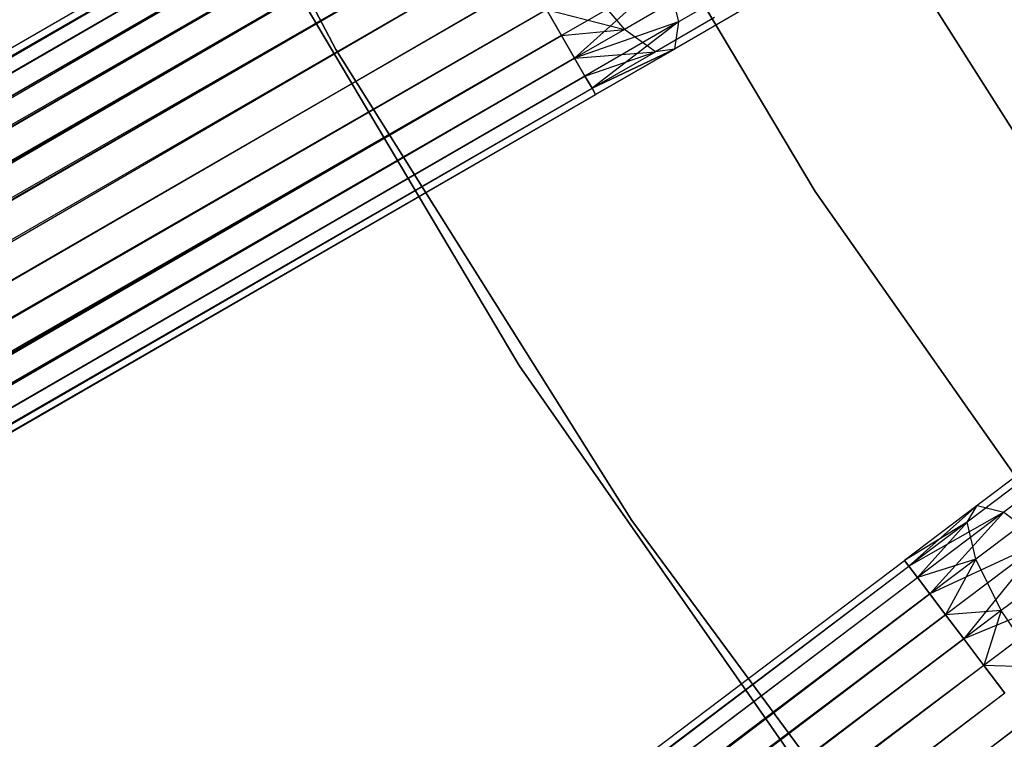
# Model space of a CAD drawing. Extents: x -189 to 189, y -189 to 189.
# Tile 135 of 256: x -40.37 to -34.48, y -26.35 to -22.05. Entities that reach past the tile are written whole.
import ezdxf

# ---------------------------------------------------------------- set-up
doc = ezdxf.new("R2010")
doc.units = 0
doc.header["$LTSCALE"] = 25.4
doc.layers.get('0').update_dxf_attribs({"linetype": 'CONTINUOUS'})

# ---------------------------------------------------------------- blocks, each defined once
blk = doc.blocks.new('CAMELEON-KENAI-C-12244_STL')
at = {"color": 0}
for p, q in [((-40.0326, -19.2922, -1), (-38.4794, -22.2311, -1)), ((-38.4794, -22.2311, -8.5), (-40.0326, -19.2922, -8.5)), ((-40.0326, -19.2922, -1), (-38.4794, -22.2311, -1)), ((-38.4794, -22.2311, -8.5), (-40.0326, -19.2922, -8.5)), ((-35.6156, -23.0806, -1), (-37.2774, -20.2853, -1)), ((-37.2774, -20.2853, -8.5), (-35.6156, -23.0806, -8.5)), ((-37.2774, -20.2853, -8.5), (-35.6156, -23.0806, -8.5)), ((-35.6156, -23.0806, -1), (-37.2774, -20.2853, -1)), ((-146.3842, -83.3994, -9.3955), (-37.9217, -20.7786, -9.3955)), ((-146.3842, -83.3994, -9.3955), (-37.9217, -20.7786, -9.3955)), ((-146.3842, -83.3994, -9.3955), (-37.9, -20.8162, -9.191)), ((-146.3842, -83.3994, -9.3955), (-37.9, -20.8162, -9.191)), ((-146.3624, -83.4371, -9.809), (-37.9217, -20.7786, -9.6045)), ((-146.3624, -83.4371, -9.809), (-37.9217, -20.7786, -9.3955)), ((-146.3624, -83.4371, -9.809), (-37.9217, -20.7786, -9.6045)), ((-146.3624, -83.4371, -9.809), (-37.9217, -20.7786, -9.3955)), ((-146.3624, -83.4371, -9.809), (-37.9, -20.8162, -9.809)), ((-146.3624, -83.4371, -9.809), (-37.9, -20.8162, -9.809)), ((-146.3199, -83.5107, -9), (-37.9, -20.8162, -9.191)), ((-146.3199, -83.5107, -9), (-37.9, -20.8162, -9.191)), ((-146.2585, -83.6171, -10.1691), (-37.9, -20.8162, -9.809)), ((-146.2585, -83.6171, -10.1691), (-37.9, -20.8162, -9.809)), ((-146.3199, -83.5107, -9), (-37.8575, -20.8899, -9)), ((-146.3199, -83.5107, -9), (-37.8575, -20.8899, -9)), ((-146.2585, -83.6171, -10.1691), (-37.8575, -20.8899, -10)), ((-146.2585, -83.6171, -10.1691), (-37.8575, -20.8899, -10)), ((-37.796, -20.9963, -8.8309), (-146.3199, -83.5107, -9)), ((-37.796, -20.9963, -8.8309), (-146.3199, -83.5107, -9)), ((-146.2585, -83.6171, -10.1691), (-37.796, -20.9963, -10.1691)), ((-146.2585, -83.6171, -10.1691), (-37.796, -20.9963, -10.1691)), ((-146.0903, -83.9085, -10.4135), (-37.796, -20.9963, -10.1691)), ((-146.0903, -83.9085, -10.4135), (-37.796, -20.9963, -10.1691)), ((-37.7184, -21.1308, -8.691), (-146.3199, -83.5107, -9)), ((-37.7184, -21.1308, -8.691), (-146.3199, -83.5107, -9)), ((-146.1808, -83.7517, -8.691), (-37.7184, -21.1308, -8.691)), ((-146.1808, -83.7517, -8.691), (-37.7184, -21.1308, -8.691)), ((-146.0903, -83.9085, -10.4135), (-37.7184, -21.1308, -10.309)), ((-146.0903, -83.9085, -10.4135), (-37.7184, -21.1308, -10.309)), ((-37.6278, -21.2876, -8.5864), (-146.1808, -83.7517, -8.691)), ((-37.6278, -21.2876, -8.5864), (-146.1808, -83.7517, -8.691)), ((-146.0903, -83.9085, -10.4135), (-37.6278, -21.2876, -10.4135)), ((-146.0903, -83.9085, -10.4135), (-37.6278, -21.2876, -10.4135)), ((-37.6278, -21.2876, -10.4135), (-145.8869, -84.2607, -10.5)), ((-37.6278, -21.2876, -10.4135), (-145.8869, -84.2607, -10.5)), ((-39.0826, -21.2569, -1), (-37.3852, -24.1193, -1)), ((-37.3852, -24.1193), (-39.0826, -21.2569)), ((-39.0826, -21.2569, -1), (-37.3852, -24.1193, -1)), ((-37.3852, -24.1193), (-39.0826, -21.2569)), ((-37.5284, -21.4598, -8.5219), (-146.1808, -83.7517, -8.691)), ((-37.5284, -21.4598, -8.5219), (-146.1808, -83.7517, -8.691)), ((-37.5284, -21.4598, -8.5219), (-145.9909, -84.0806, -8.5219)), ((-37.5284, -21.4598, -8.5219), (-145.9909, -84.0806, -8.5219)), ((-37.5284, -21.4598, -10.4781), (-145.8869, -84.2607, -10.5)), ((-37.5284, -21.4598, -10.4781), (-145.8869, -84.2607, -10.5)), ((-34.3961, -22.7731, -2), (-35.2406, -21.4421, -2)), ((-35.2406, -21.4421, -4), (-34.3961, -22.7731, -4)), ((-35.2406, -21.4421, -4), (-34.3961, -22.7731, -4)), ((-34.3961, -22.7731, -2), (-35.2406, -21.4421, -2)), ((-37.4245, -21.6399, -8.5), (-145.8869, -84.2607, -8.5)), ((-37.4245, -21.6399, -8.5), (-145.8869, -84.2607, -8.5)), ((-37.4245, -21.6399, -10.5), (-145.8869, -84.2607, -10.5)), ((-37.4245, -21.6399, -10.5), (-145.8869, -84.2607, -10.5)), ((-37.4245, -21.6399, -10.5), (-145.6835, -84.6129, -10.4135)), ((-37.4245, -21.6399, -10.5), (-145.6835, -84.6129, -10.4135)), ((-35.9089, -21.7649, -9.6651), (-36.4311, -22.0664, -9.9148)), ((-35.9089, -21.7649, -9.6651), (-36.4311, -22.0664, -9.9148)), ((-145.7829, -84.4408, -8.5219), (-37.3205, -21.8199, -8.5219)), ((-145.7829, -84.4408, -8.5219), (-37.3205, -21.8199, -8.5219)), ((-37.3205, -21.8199, -10.4781), (-145.6835, -84.6129, -10.4135)), ((-37.3205, -21.8199, -10.4781), (-145.6835, -84.6129, -10.4135)), ((-36.5009, -21.7854, -10.2133), (-37.1306, -22.1489, -10.309)), ((-36.5009, -21.7854, -10.2133), (-37.1306, -22.1489, -10.309)), ((-36.5009, -21.7854, -10.2133), (-37.0529, -22.2835, -10.1691)), ((-36.5009, -21.7854, -10.2133), (-37.0529, -22.2835, -10.1691)), ((-36.5009, -21.7854, -10.2133), (-36.4311, -22.0664, -9.9148)), ((-36.5009, -21.7854, -10.2133), (-36.4311, -22.0664, -9.9148)), ((-36.9776, -21.8515, -8.5494), (-36.7546, -22.1112, -8.7855)), ((-36.9776, -21.8515, -8.5494), (-36.7546, -22.1112, -8.7855)), ((-37.2211, -21.9921, -8.5864), (-145.7829, -84.4408, -8.5219)), ((-37.2211, -21.9921, -8.5864), (-145.7829, -84.4408, -8.5219)), ((-145.6835, -84.6129, -10.4135), (-37.2211, -21.9921, -10.4135)), ((-145.6835, -84.6129, -10.4135), (-37.2211, -21.9921, -10.4135)), ((-37.1306, -22.1489, -10.309), (-37.2211, -21.9921, -10.4135)), ((-37.2211, -21.9921, -8.5864), (-36.7546, -22.1112, -8.7855)), ((-37.2211, -21.9921, -8.5864), (-36.7546, -22.1112, -8.7855)), ((-37.2211, -21.9921, -8.5864), (-37.1306, -22.1489, -8.691)), ((-37.2211, -21.9921, -8.5864), (-37.1306, -22.1489, -8.691)), ((-37.1306, -22.1489, -10.309), (-37.2211, -21.9921, -10.4135)), ((-36.4766, -21.9507, -8.6526), (-36.7546, -22.1112, -8.7855)), ((-36.4766, -21.9507, -8.6526), (-36.7546, -22.1112, -8.7855)), ((-36.0159, -21.975, -9.3226), (-36.4555, -22.2288, -9.5328)), ((-36.0159, -21.975, -9.3226), (-36.4555, -22.2288, -9.5328)), ((-36.2167, -22.0408, -8.9644), (-36.5699, -22.2447, -9.1334)), ((-36.2167, -22.0408, -8.9644), (-36.5699, -22.2447, -9.1334)), ((-37.1306, -22.1489, -8.691), (-36.7546, -22.1112, -8.7855)), ((-37.1306, -22.1489, -8.691), (-36.7546, -22.1112, -8.7855)), ((-36.4311, -22.0664, -9.9148), (-37.0529, -22.2835, -10.1691)), ((-36.4311, -22.0664, -9.9148), (-37.0529, -22.2835, -10.1691)), ((-36.7546, -22.1112, -8.7855), (-37.0529, -22.2835, -8.8309)), ((-36.7546, -22.1112, -8.7855), (-37.0529, -22.2835, -8.8309)), ((-36.4311, -22.0664, -9.9148), (-36.9914, -22.3899, -10)), ((-36.4311, -22.0664, -9.9148), (-36.9914, -22.3899, -10)), ((-36.4311, -22.0664, -9.9148), (-36.9489, -22.4635, -9.809)), ((-36.4311, -22.0664, -9.9148), (-36.9489, -22.4635, -9.809)), ((-36.5699, -22.2447, -9.1334), (-36.7546, -22.1112, -8.7855)), ((-36.5699, -22.2447, -9.1334), (-36.7546, -22.1112, -8.7855)), ((-36.4311, -22.0664, -9.9148), (-36.4555, -22.2288, -9.5328)), ((-36.4311, -22.0664, -9.9148), (-36.4555, -22.2288, -9.5328)), ((-37.1306, -22.1489, -8.691), (-145.7829, -84.4408, -8.5219)), ((-37.1306, -22.1489, -8.691), (-145.7829, -84.4408, -8.5219)), ((-145.6835, -84.6129, -10.4135), (-37.1306, -22.1489, -10.309)), ((-145.6835, -84.6129, -10.4135), (-37.1306, -22.1489, -10.309)), ((-37.1306, -22.1489, -8.691), (-145.593, -84.7697, -8.691)), ((-37.1306, -22.1489, -8.691), (-145.593, -84.7697, -8.691)), ((-145.5153, -84.9043, -10.1691), (-37.1306, -22.1489, -10.309)), ((-145.5153, -84.9043, -10.1691), (-37.1306, -22.1489, -10.309)), ((-37.0529, -22.2835, -10.1691), (-37.1306, -22.1489, -10.309)), ((-37.1306, -22.1489, -8.691), (-37.0529, -22.2835, -8.8309)), ((-37.1306, -22.1489, -8.691), (-37.0529, -22.2835, -8.8309)), ((-37.0529, -22.2835, -10.1691), (-37.1306, -22.1489, -10.309)), ((-38.4794, -22.2311, -1), (-36.7109, -25.0457, -1)), ((-36.7109, -25.0457, -8.5), (-38.4794, -22.2311, -8.5)), ((-38.4794, -22.2311, -1), (-36.7109, -25.0457, -1)), ((-38.4794, -22.2311, -1), (-38.4794, -22.2311, -8.5)), ((-36.7109, -25.0457, -8.5), (-38.4794, -22.2311, -8.5)), ((-38.4794, -22.2311, -1), (-38.4794, -22.2311, -8.5)), ((-36.4555, -22.2288, -9.5328), (-36.9489, -22.4635, -9.809)), ((-36.4555, -22.2288, -9.5328), (-36.9489, -22.4635, -9.809)), ((-36.9489, -22.4635, -9.191), (-36.4555, -22.2288, -9.5328)), ((-36.9489, -22.4635, -9.191), (-36.4555, -22.2288, -9.5328)), ((-36.4555, -22.2288, -9.5328), (-36.9272, -22.5012, -9.6045)), ((-36.9272, -22.5012, -9.3955), (-36.4555, -22.2288, -9.5328)), ((-36.9272, -22.5012, -9.3955), (-36.4555, -22.2288, -9.5328)), ((-36.4555, -22.2288, -9.5328), (-36.9272, -22.5012, -9.6045)), ((-36.4555, -22.2288, -9.5328), (-36.5699, -22.2447, -9.1334)), ((-36.4555, -22.2288, -9.5328), (-36.5699, -22.2447, -9.1334)), ((-37.0529, -22.2835, -8.8309), (-145.593, -84.7697, -8.691)), ((-37.0529, -22.2835, -8.8309), (-145.593, -84.7697, -8.691)), ((-145.5153, -84.9043, -10.1691), (-37.0529, -22.2835, -10.1691)), ((-145.5153, -84.9043, -10.1691), (-37.0529, -22.2835, -10.1691)), ((-37.0529, -22.2835, -8.8309), (-145.4539, -85.0107, -9)), ((-37.0529, -22.2835, -8.8309), (-145.4539, -85.0107, -9)), ((-145.4114, -85.0843, -9.809), (-37.0529, -22.2835, -10.1691)), ((-145.4114, -85.0843, -9.809), (-37.0529, -22.2835, -10.1691)), ((-37.0529, -22.2835, -8.8309), (-36.5699, -22.2447, -9.1334)), ((-37.0529, -22.2835, -8.8309), (-36.5699, -22.2447, -9.1334)), ((-36.9914, -22.3899, -10), (-37.0529, -22.2835, -10.1691)), ((-37.0529, -22.2835, -8.8309), (-36.9914, -22.3899, -9)), ((-37.0529, -22.2835, -8.8309), (-36.9914, -22.3899, -9)), ((-36.9914, -22.3899, -10), (-37.0529, -22.2835, -10.1691)), ((-36.9914, -22.3899, -9), (-36.5699, -22.2447, -9.1334)), ((-36.9914, -22.3899, -9), (-36.5699, -22.2447, -9.1334)), ((-36.9489, -22.4635, -9.191), (-36.5699, -22.2447, -9.1334)), ((-36.9489, -22.4635, -9.191), (-36.5699, -22.2447, -9.1334)), ((-36.9914, -22.3899, -9), (-145.4539, -85.0107, -9)), ((-36.9914, -22.3899, -9), (-145.4539, -85.0107, -9)), ((-145.4114, -85.0843, -9.809), (-36.9914, -22.3899, -10)), ((-145.4114, -85.0843, -9.809), (-36.9914, -22.3899, -10)), ((-36.9489, -22.4635, -9.809), (-36.9914, -22.3899, -10)), ((-36.9914, -22.3899, -9), (-36.9489, -22.4635, -9.191)), ((-36.9914, -22.3899, -9), (-36.9489, -22.4635, -9.191)), ((-36.9489, -22.4635, -9.809), (-36.9914, -22.3899, -10)), ((-145.4539, -85.0107, -9), (-36.9489, -22.4635, -9.191)), ((-145.4539, -85.0107, -9), (-36.9489, -22.4635, -9.191)), ((-145.4114, -85.0843, -9.809), (-36.9489, -22.4635, -9.809)), ((-145.4114, -85.0843, -9.809), (-36.9489, -22.4635, -9.809)), ((-145.3896, -85.122, -9.3955), (-36.9489, -22.4635, -9.809)), ((-145.3896, -85.122, -9.3955), (-36.9489, -22.4635, -9.809)), ((-36.9272, -22.5012, -9.6045), (-36.9489, -22.4635, -9.809)), ((-36.9489, -22.4635, -9.191), (-36.9272, -22.5012, -9.3955)), ((-36.9489, -22.4635, -9.191), (-36.9272, -22.5012, -9.3955)), ((-36.9272, -22.5012, -9.6045), (-36.9489, -22.4635, -9.809)), ((-145.4539, -85.0107, -9), (-36.9272, -22.5012, -9.3955)), ((-145.4539, -85.0107, -9), (-36.9272, -22.5012, -9.3955)), ((-145.3896, -85.122, -9.3955), (-36.9272, -22.5012, -9.3955)), ((-145.3896, -85.122, -9.3955), (-36.9272, -22.5012, -9.6045)), ((-145.3896, -85.122, -9.3955), (-36.9272, -22.5012, -9.3955)), ((-145.3896, -85.122, -9.3955), (-36.9272, -22.5012, -9.6045)), ((-33.7447, -25.7404, -1), (-35.6156, -23.0806, -1)), ((-35.6156, -23.0806, -8.5), (-33.7447, -25.7404, -8.5)), ((-35.6156, -23.0806, -8.5), (-33.7447, -25.7404, -8.5)), ((-35.6156, -23.0806, -8.5), (-35.6156, -23.0806, -1)), ((-33.7447, -25.7404, -1), (-35.6156, -23.0806, -1)), ((-35.6156, -23.0806, -8.5), (-35.6156, -23.0806, -1)), ((-37.3852, -24.1193, -1), (-37.3852, -24.1193)), ((-37.3852, -24.1193, -1), (-35.4786, -26.8468, -1)), ((-35.4786, -26.8468), (-37.3852, -24.1193)), ((-37.3852, -24.1193, -1), (-37.3852, -24.1193)), ((-37.3852, -24.1193, -1), (-35.4786, -26.8468, -1)), ((-35.4786, -26.8468), (-37.3852, -24.1193)), ((-34.2418, -24.6491, -9.3226), (-34.6468, -24.9549, -9.5328)), ((-34.2418, -24.6491, -9.3226), (-34.6468, -24.9549, -9.5328)), ((-34.0065, -24.6324, -9.6651), (-34.4877, -24.9958, -9.9148)), ((-34.0065, -24.6324, -9.6651), (-34.4877, -24.9958, -9.9148)), ((-34.3806, -24.8084, -8.9644), (-34.706, -25.0541, -9.1334)), ((-34.3806, -24.8084, -8.9644), (-34.706, -25.0541, -9.1334)), ((-34.6468, -24.9549, -9.5328), (-35.0815, -25.2832, -9.3955)), ((-34.6468, -24.9549, -9.5328), (-35.0815, -25.2832, -9.6045)), ((-34.6468, -24.9549, -9.5328), (-35.0815, -25.2832, -9.3955)), ((-34.6468, -24.9549, -9.5328), (-35.0815, -25.2832, -9.6045)), ((-34.6468, -24.9549, -9.5328), (-35.0553, -25.3179, -9.809)), ((-34.6468, -24.9549, -9.5328), (-35.0553, -25.3179, -9.809)), ((-34.4877, -24.9958, -9.9148), (-35.0553, -25.3179, -9.809)), ((-34.4877, -24.9958, -9.9148), (-35.0553, -25.3179, -9.809)), ((-34.4877, -24.9958, -9.9148), (-35.004, -25.3857, -10)), ((-34.4877, -24.9958, -9.9148), (-35.004, -25.3857, -10)), ((-34.4877, -24.9958, -9.9148), (-34.93, -25.4838, -10.1691)), ((-34.4877, -24.9958, -9.9148), (-34.93, -25.4838, -10.1691)), ((-34.706, -25.0541, -9.1334), (-34.6468, -24.9549, -9.5328)), ((-34.706, -25.0541, -9.1334), (-34.6468, -24.9549, -9.5328)), ((-34.6468, -24.9549, -9.5328), (-34.4877, -24.9958, -9.9148)), ((-34.6468, -24.9549, -9.5328), (-34.4877, -24.9958, -9.9148)), ((-34.4877, -24.9958, -9.9148), (-34.2562, -25.1696, -10.2133)), ((-34.4877, -24.9958, -9.9148), (-34.2562, -25.1696, -10.2133)), ((-36.7109, -25.0457, -1), (-34.737, -27.7202, -1)), ((-34.737, -27.7202, -8.5), (-36.7109, -25.0457, -8.5)), ((-36.7109, -25.0457, -1), (-34.737, -27.7202, -1)), ((-36.7109, -25.0457, -1), (-36.7109, -25.0457, -8.5)), ((-34.737, -27.7202, -8.5), (-36.7109, -25.0457, -8.5)), ((-36.7109, -25.0457, -1), (-36.7109, -25.0457, -8.5)), ((-34.706, -25.0541, -9.1334), (-35.0815, -25.2832, -9.3955)), ((-34.706, -25.0541, -9.1334), (-35.0815, -25.2832, -9.3955)), ((-34.706, -25.0541, -9.1334), (-35.0553, -25.3179, -9.191)), ((-34.706, -25.0541, -9.1334), (-35.0553, -25.3179, -9.191)), ((-34.706, -25.0541, -9.1334), (-35.004, -25.3857, -9)), ((-34.706, -25.0541, -9.1334), (-35.004, -25.3857, -9)), ((-34.6551, -25.2762, -8.7855), (-34.706, -25.0541, -9.1334)), ((-34.6551, -25.2762, -8.7855), (-34.706, -25.0541, -9.1334)), ((-34.399, -25.0828, -8.6526), (-34.6551, -25.2762, -8.7855)), ((-34.399, -25.0828, -8.6526), (-34.6551, -25.2762, -8.7855)), ((-34.2562, -25.1696, -10.2133), (-34.93, -25.4838, -10.1691)), ((-34.2562, -25.1696, -10.2133), (-34.93, -25.4838, -10.1691)), ((-34.2562, -25.1696, -10.2133), (-34.8364, -25.6078, -10.309)), ((-34.2562, -25.1696, -10.2133), (-34.8364, -25.6078, -10.309)), ((-34.2562, -25.1696, -10.2133), (-34.7273, -25.7523, -10.4135)), ((-34.2562, -25.1696, -10.2133), (-34.7273, -25.7523, -10.4135)), ((-135.0265, -100.7581, -9.3955), (-35.0815, -25.2832, -9.3955)), ((-135.0265, -100.7581, -9.3955), (-35.0815, -25.2832, -9.3955)), ((-135.0003, -100.7928, -9.809), (-35.0815, -25.2832, -9.6045)), ((-135.0003, -100.7928, -9.809), (-35.0815, -25.2832, -9.3955)), ((-135.0003, -100.7928, -9.809), (-35.0815, -25.2832, -9.6045)), ((-135.0003, -100.7928, -9.809), (-35.0815, -25.2832, -9.3955)), ((-35.0815, -25.2832, -9.3955), (-35.0553, -25.3179, -9.191)), ((-35.0553, -25.3179, -9.809), (-35.0815, -25.2832, -9.6045)), ((-35.0553, -25.3179, -9.809), (-35.0815, -25.2832, -9.6045)), ((-35.0815, -25.2832, -9.3955), (-35.0553, -25.3179, -9.191)), ((-34.6551, -25.2762, -8.7855), (-35.004, -25.3857, -9)), ((-34.6551, -25.2762, -8.7855), (-35.004, -25.3857, -9)), ((-34.6551, -25.2762, -8.7855), (-34.93, -25.4838, -8.8309)), ((-34.6551, -25.2762, -8.7855), (-34.93, -25.4838, -8.8309)), ((-34.6551, -25.2762, -8.7855), (-34.8364, -25.6078, -8.691)), ((-34.6551, -25.2762, -8.7855), (-34.8364, -25.6078, -8.691)), ((-34.5029, -25.5828, -8.5494), (-34.6551, -25.2762, -8.7855)), ((-34.5029, -25.5828, -8.5494), (-34.6551, -25.2762, -8.7855)), ((-135.0265, -100.7581, -9.3955), (-35.0553, -25.3179, -9.191)), ((-135.0265, -100.7581, -9.3955), (-35.0553, -25.3179, -9.191)), ((-135.0003, -100.7928, -9.809), (-35.0553, -25.3179, -9.809)), ((-135.0003, -100.7928, -9.809), (-35.0553, -25.3179, -9.809)), ((-134.949, -100.8607, -9), (-35.0553, -25.3179, -9.191)), ((-134.949, -100.8607, -9), (-35.0553, -25.3179, -9.191)), ((-134.875, -100.9587, -10.1691), (-35.0553, -25.3179, -9.809)), ((-134.875, -100.9587, -10.1691), (-35.0553, -25.3179, -9.809)), ((-35.0553, -25.3179, -9.191), (-35.004, -25.3857, -9)), ((-35.004, -25.3857, -10), (-35.0553, -25.3179, -9.809)), ((-35.004, -25.3857, -10), (-35.0553, -25.3179, -9.809)), ((-35.0553, -25.3179, -9.191), (-35.004, -25.3857, -9)), ((-134.949, -100.8607, -9), (-35.004, -25.3857, -9)), ((-134.949, -100.8607, -9), (-35.004, -25.3857, -9)), ((-134.875, -100.9587, -10.1691), (-35.004, -25.3857, -10)), ((-134.875, -100.9587, -10.1691), (-35.004, -25.3857, -10)), ((-35.004, -25.3857, -9), (-34.93, -25.4838, -8.8309)), ((-34.93, -25.4838, -10.1691), (-35.004, -25.3857, -10)), ((-34.93, -25.4838, -10.1691), (-35.004, -25.3857, -10)), ((-35.004, -25.3857, -9), (-34.93, -25.4838, -8.8309)), ((-33.9923, -25.4464, -10.3767), (-34.7273, -25.7523, -10.4135)), ((-33.9923, -25.4464, -10.3767), (-34.7273, -25.7523, -10.4135)), ((-33.9923, -25.4464, -10.3767), (-34.6074, -25.9109, -10.4781)), ((-33.9923, -25.4464, -10.3767), (-34.6074, -25.9109, -10.4781)), ((-34.2938, -25.4249, -8.4409), (-34.5029, -25.5828, -8.5494)), ((-34.2938, -25.4249, -8.4409), (-34.5029, -25.5828, -8.5494)), ((-34.93, -25.4838, -8.8309), (-134.949, -100.8607, -9)), ((-34.93, -25.4838, -8.8309), (-134.949, -100.8607, -9)), ((-134.875, -100.9587, -10.1691), (-34.93, -25.4838, -10.1691)), ((-134.875, -100.9587, -10.1691), (-34.93, -25.4838, -10.1691)), ((-134.6723, -101.2272, -10.4135), (-34.93, -25.4838, -10.1691)), ((-134.6723, -101.2272, -10.4135), (-34.93, -25.4838, -10.1691)), ((-34.93, -25.4838, -8.8309), (-34.8364, -25.6078, -8.691)), ((-34.8364, -25.6078, -10.309), (-34.93, -25.4838, -10.1691)), ((-34.8364, -25.6078, -10.309), (-34.93, -25.4838, -10.1691)), ((-34.93, -25.4838, -8.8309), (-34.8364, -25.6078, -8.691)), ((-34.5029, -25.5828, -8.5494), (-34.8364, -25.6078, -8.691)), ((-34.5029, -25.5828, -8.5494), (-34.8364, -25.6078, -8.691)), ((-34.5029, -25.5828, -8.5494), (-34.7273, -25.7523, -8.5864)), ((-34.5029, -25.5828, -8.5494), (-34.7273, -25.7523, -8.5864)), ((-34.5029, -25.5828, -8.5494), (-34.6074, -25.9109, -8.5219)), ((-34.5029, -25.5828, -8.5494), (-34.6074, -25.9109, -8.5219)), ((-34.2756, -25.9209, -8.4659), (-34.5029, -25.5828, -8.5494)), ((-34.2756, -25.9209, -8.4659), (-34.5029, -25.5828, -8.5494)), ((-34.8364, -25.6078, -8.691), (-134.949, -100.8607, -9)), ((-34.8364, -25.6078, -8.691), (-134.949, -100.8607, -9)), ((-134.7814, -101.0827, -8.691), (-34.8364, -25.6078, -8.691)), ((-134.7814, -101.0827, -8.691), (-34.8364, -25.6078, -8.691)), ((-134.6723, -101.2272, -10.4135), (-34.8364, -25.6078, -10.309)), ((-134.6723, -101.2272, -10.4135), (-34.8364, -25.6078, -10.309)), ((-34.8364, -25.6078, -8.691), (-34.7273, -25.7523, -8.5864)), ((-34.7273, -25.7523, -10.4135), (-34.8364, -25.6078, -10.309)), ((-34.7273, -25.7523, -10.4135), (-34.8364, -25.6078, -10.309)), ((-34.8364, -25.6078, -8.691), (-34.7273, -25.7523, -8.5864)), ((-34.7273, -25.7523, -8.5864), (-134.7814, -101.0827, -8.691)), ((-34.7273, -25.7523, -8.5864), (-134.7814, -101.0827, -8.691)), ((-134.6723, -101.2272, -10.4135), (-34.7273, -25.7523, -10.4135)), ((-134.6723, -101.2272, -10.4135), (-34.7273, -25.7523, -10.4135)), ((-34.7273, -25.7523, -10.4135), (-134.4271, -101.5518, -10.5)), ((-34.7273, -25.7523, -10.4135), (-134.4271, -101.5518, -10.5)), ((-34.7273, -25.7523, -8.5864), (-34.6074, -25.9109, -8.5219)), ((-34.6074, -25.9109, -10.4781), (-34.7273, -25.7523, -10.4135)), ((-34.7273, -25.7523, -8.5864), (-34.6074, -25.9109, -8.5219)), ((-34.6074, -25.9109, -10.4781), (-34.7273, -25.7523, -10.4135)), ((-34.6074, -25.9109, -8.5219), (-134.7814, -101.0827, -8.691)), ((-34.6074, -25.9109, -8.5219), (-134.7814, -101.0827, -8.691)), ((-34.6074, -25.9109, -8.5219), (-134.5524, -101.3859, -8.5219)), ((-34.6074, -25.9109, -8.5219), (-134.5524, -101.3859, -8.5219)), ((-34.6074, -25.9109, -10.4781), (-134.4271, -101.5518, -10.5)), ((-34.6074, -25.9109, -10.4781), (-134.4271, -101.5518, -10.5)), ((-34.2756, -25.9209, -8.4659), (-34.6074, -25.9109, -8.5219)), ((-34.6074, -25.9109, -8.5219), (-34.4821, -26.0768, -8.5)), ((-34.2756, -25.9209, -8.4659), (-34.6074, -25.9109, -8.5219)), ((-34.4821, -26.0768, -10.5), (-34.6074, -25.9109, -10.4781)), ((-34.6074, -25.9109, -8.5219), (-34.4821, -26.0768, -8.5)), ((-34.4821, -26.0768, -10.5), (-34.6074, -25.9109, -10.4781)), ((-34.4821, -26.0768, -8.5), (-134.4271, -101.5518, -8.5)), ((-34.4821, -26.0768, -8.5), (-134.4271, -101.5518, -8.5)), ((-34.4821, -26.0768, -10.5), (-134.4271, -101.5518, -10.5)), ((-34.4821, -26.0768, -10.5), (-134.4271, -101.5518, -10.5)), ((-34.4821, -26.0768, -10.5), (-134.182, -101.8764, -10.4135)), ((-34.4821, -26.0768, -10.5), (-134.182, -101.8764, -10.4135)), ((-134.3018, -101.7177, -8.5219), (-34.3569, -26.2428, -8.5219)), ((-134.3018, -101.7177, -8.5219), (-34.3569, -26.2428, -8.5219)), ((-34.3569, -26.2428, -10.4781), (-134.182, -101.8764, -10.4135)), ((-34.3569, -26.2428, -10.4781), (-134.182, -101.8764, -10.4135))]:
    blk.add_line(p, q, dxfattribs=at)

msp = doc.modelspace()

# ---------------------------------------------------------------- block references
at = {"color": 0}
msp.add_blockref('CAMELEON-KENAI-C-12244_STL', (0, 0), dxfattribs=at)

doc.saveas('drawing.dxf')
